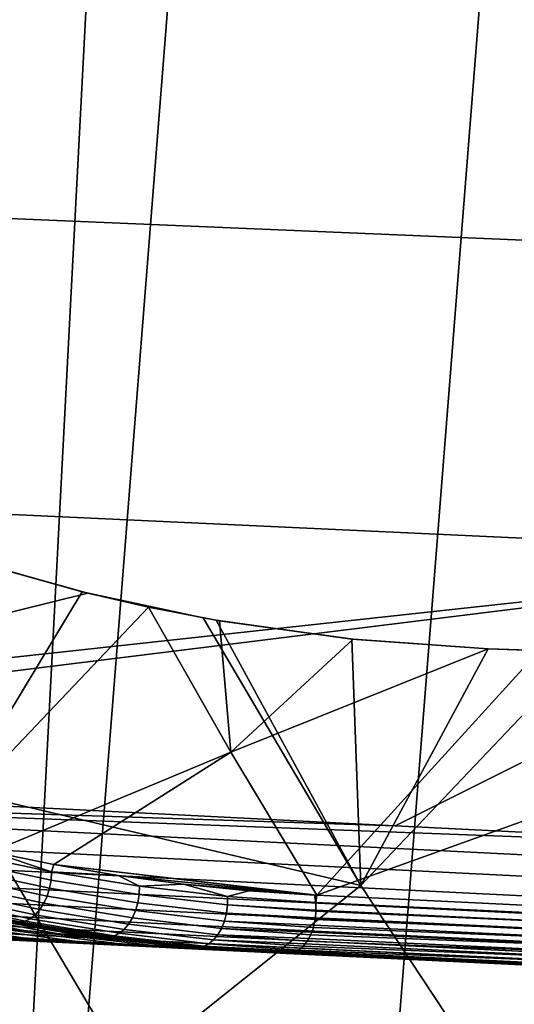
# Model space of a CAD drawing. Header units: metres. Extents: x -167 to 28, y -50 to 27.
# Tile 134 of 256: x -18.71 to -16.98, y -11.36 to -7.91. Entities that reach past the tile are written whole.
import ezdxf

# ---------------------------------------------------------------- set-up
doc = ezdxf.new("R2010")
doc.units = ezdxf.units.M
doc.layers.add('solid_12_065_011_XXX', color=7, linetype='CONTINUOUS')

msp = doc.modelspace()

# ---------------------------------------------------------------- linework, layer by layer
at = {"layer": 'solid_12_065_011_XXX'}
for points in [[(-18.026325, -19.556995, 0.2), (-14.725575, 22.149086, 0.2), (-13.526011, 22.901344, 0.2), (-16.960054, -20.48856, 0.2)], [(-19.041513, -18.570009, 0.2), (-15.883376, 21.334078, 0.2), (-14.725575, 22.149086, 0.2), (-18.026325, -19.556995, 0.2)], [(-19.041513, -18.570009, 0.2), (-16.99617, 20.458609, 0.2), (-15.883376, 21.334078, 0.2)], [(-20.00272, -17.530422, 0.2), (-18.060774, 19.525187, 0.2), (-16.99617, 20.458609, 0.2)], [(-19.041513, -18.570009, 0.2), (-20.00272, -17.530422, 0.2), (-16.99617, 20.458609, 0.2)], [(-20.9072, -16.441216, 0.2), (-19.07415, 18.536488, 0.2), (-18.060774, 19.525187, 0.2)], [(-20.00272, -17.530422, 0.2), (-20.9072, -16.441216, 0.2), (-18.060774, 19.525187, 0.2)], [(-15.420282, -8.745019, 154.756165), (-15.338871, -7.683966, 155.082047), (-21.809078, -7.442616, 156.789169), (-21.883978, -8.47391, 156.488907)], [(-15.512125, -9.791584, 154.388474), (-15.420282, -8.745019, 154.756165), (-21.883978, -8.47391, 156.488907), (-21.968494, -9.492593, 156.149948)], [(-22.015697, -10.499427, 155.759888), (-15.512125, -9.791584, 154.388474), (-21.968494, -9.492593, 156.149948), (-22.053066, -10.497548, 155.770233)], [(-19.361597, -9.638326, 136.227737), (-18.951508, -9.783913, 135.530533), (-18.492994, -9.913544, 135.886002), (-18.924189, -9.792426, 136.551483)], [(-21.45627, -10.527554, 155.604965), (-15.512125, -9.791584, 154.388474), (-22.015697, -10.499427, 155.759888)], [(-21.45627, -10.527554, 155.604965), (-17.396021, -10.731915, 154.476974), (-15.512125, -9.791584, 154.388474)], [(-18.924189, -9.792426, 136.551483), (-18.473539, -9.91818, 136.88472), (-19.371399, -10.140004, 135.981903)], [(-18.492994, -9.913544, 135.886002), (-18.951508, -9.783913, 135.530533), (-18.916265, -10.612523, 135.144974)], [(-18.924189, -9.792426, 136.551483), (-18.492994, -9.913544, 135.886002), (-18.069218, -10.004087, 136.213531), (-18.473539, -9.91818, 136.88472)], [(-17.396021, -10.731915, 154.476974), (-15.594669, -10.822748, 153.974152), (-15.512125, -9.791584, 154.388474)], [(-18.473539, -9.91818, 136.88472), (-18.26046, -9.966516, 137.042068), (-19.027506, -10.772197, 135.981537), (-19.371399, -10.140004, 135.981903)], [(-17.516794, -10.941603, 136.214035), (-18.069218, -10.004087, 136.213531), (-18.492994, -9.913544, 135.886002), (-18.916265, -10.612523, 135.144974)], [(-18.473539, -9.91818, 136.88472), (-18.069218, -10.004087, 136.213531), (-18.023573, -10.012215, 136.248749), (-18.26046, -9.966516, 137.042068)], [(-18.26046, -9.966516, 137.042068), (-17.972401, -10.474139, 137.043472), (-18.811607, -10.823562, 136.150314), (-19.027506, -10.772197, 135.981537)], [(-18.26046, -9.966516, 137.042068), (-18.023573, -10.012215, 136.248749), (-17.547575, -10.078586, 136.615219), (-18.012213, -10.014102, 137.225281)], [(-18.012213, -10.014102, 137.225281), (-17.972401, -10.474139, 137.043472), (-18.26046, -9.966516, 137.042068)], [(-18.023573, -10.012215, 136.248749), (-18.069218, -10.004087, 136.213531), (-17.516794, -10.941603, 136.214035)], [(-17.547575, -10.078586, 136.615219), (-18.023573, -10.012215, 136.248749), (-17.516794, -10.941603, 136.214035)], [(-18.012213, -10.014102, 137.225281), (-17.547575, -10.078586, 136.615219), (-17.069799, -10.112064, 136.981583), (-17.542889, -10.079022, 137.570969)], [(-18.012213, -10.014102, 137.225281), (-17.542889, -10.079022, 137.570969), (-17.972401, -10.474139, 137.043472)], [(-17.542889, -10.079022, 137.570969), (-17.069311, -10.112064, 137.91893), (-17.972401, -10.474139, 137.043472)], [(-17.069799, -10.112064, 136.981583), (-17.547575, -10.078586, 136.615219), (-17.516794, -10.941603, 136.214035)], [(-17.542889, -10.079022, 137.570969), (-17.069799, -10.112064, 136.981583), (-16.738775, -10.123896, 137.231003), (-17.069311, -10.112064, 137.91893)], [(-17.069311, -10.112064, 137.91893), (-16.889505, -10.118491, 138.049927), (-17.670839, -10.97523, 137.043488), (-17.972401, -10.474139, 137.043472)], [(-16.889505, -10.118491, 138.049927), (-16.596018, -10.590612, 138.050888), (-17.670839, -10.97523, 137.043488)], [(-16.738775, -10.123896, 137.231003), (-17.069799, -10.112064, 136.981583), (-17.516794, -10.941603, 136.214035)], [(-16.738775, -10.123896, 137.231003), (-17.516794, -10.941603, 136.214035), (-16.915888, -11.84945, 136.214035), (-16.175215, -11.005111, 137.229401)], [(-17.069311, -10.112064, 137.91893), (-16.738775, -10.123896, 137.231003), (-16.889505, -10.118491, 138.049927)], [(-17.972401, -10.474139, 137.043472), (-18.593298, -10.868013, 136.321091), (-18.811607, -10.823562, 136.150314)], [(-17.972401, -10.474139, 137.043472), (-17.670839, -10.97523, 137.043488), (-18.593298, -10.868013, 136.321091)], [(-22.038557, -10.579556, 155.725906), (-17.396021, -10.731915, 154.476974), (-21.45627, -10.527554, 155.604965)], [(-15.589804, -10.902213, 153.931564), (-22.038557, -10.579556, 155.725906), (-22.054749, -10.654922, 155.680389), (-15.606134, -10.975495, 153.88562)], [(-22.038557, -10.579556, 155.725906), (-15.594669, -10.822748, 153.974152), (-17.396021, -10.731915, 154.476974)], [(-15.589804, -10.902213, 153.931564), (-15.556001, -10.824699, 153.963348), (-15.594669, -10.822748, 153.974152), (-22.038557, -10.579556, 155.725906)], [(-18.332067, -11.592501, 135.144974), (-18.916265, -10.612523, 135.144974), (-19.846214, -10.959595, 134.024979), (-19.240868, -11.990577, 134.024979)], [(-17.516794, -10.941603, 136.214035), (-18.916265, -10.612523, 135.144974), (-18.332067, -11.592501, 135.144974)], [(-16.596018, -10.590612, 138.050888), (-16.535427, -11.030026, 137.886703), (-17.670839, -10.97523, 137.043488)], [(-15.606134, -10.975495, 153.88562), (-22.054749, -10.654922, 155.680389), (-22.072958, -10.724019, 155.626465), (-15.624404, -11.042582, 153.83165)], [(-15.624404, -11.042582, 153.83165), (-22.072958, -10.724019, 155.626465), (-22.092928, -10.785859, 155.564896), (-15.644361, -11.102547, 153.770386)], [(-15.644361, -11.102547, 153.770386), (-22.092928, -10.785859, 155.564896), (-22.114372, -10.839564, 155.496567), (-15.665732, -11.154565, 153.702667)], [(-18.90659, -10.828911, 136.066086), (-18.811607, -10.823562, 136.150314), (-18.600559, -10.893736, 136.305435)], [(-18.600559, -10.893736, 136.305435), (-18.811607, -10.823562, 136.150314), (-18.593298, -10.868013, 136.321091)], [(-15.665732, -11.154565, 153.702667), (-22.114372, -10.839564, 155.496567), (-22.136986, -10.884367, 155.42244), (-15.688222, -11.19792, 153.62944)], [(-18.909285, -10.857453, 136.060913), (-18.602421, -10.922456, 136.300919), (-18.607758, -10.951096, 136.300873), (-18.915451, -10.885918, 136.060211)], [(-18.90659, -10.828911, 136.066086), (-18.600559, -10.893736, 136.305435), (-18.602421, -10.922456, 136.300919), (-18.909285, -10.857453, 136.060913)], [(-15.688222, -11.19792, 153.62944), (-22.136986, -10.884367, 155.42244), (-22.160448, -10.91963, 155.343567), (-15.71152, -11.232015, 153.551712)], [(-18.915451, -10.885918, 136.060211), (-18.607758, -10.951096, 136.300873), (-18.616373, -10.978573, 136.305283), (-18.924858, -10.913227, 136.063995)], [(-18.600559, -10.893736, 136.305435), (-18.292923, -10.944247, 136.546249), (-18.293955, -10.973104, 136.542374), (-18.602421, -10.922456, 136.300919)], [(-18.600559, -10.893736, 136.305435), (-18.593298, -10.868013, 136.321091), (-18.366793, -10.906281, 136.498383)], [(-18.600559, -10.893736, 136.305435), (-18.366793, -10.906281, 136.498383), (-18.292923, -10.944247, 136.546249)], [(-17.67841, -10.97487, 137.037552), (-18.366793, -10.906281, 136.498383), (-18.593298, -10.868013, 136.321091)], [(-17.670839, -10.97523, 137.043488), (-17.67841, -10.97487, 137.037552), (-18.593298, -10.868013, 136.321091)], [(-15.71152, -11.232015, 153.551712), (-22.160448, -10.91963, 155.343567), (-22.184422, -10.944852, 155.261093), (-15.735307, -11.256379, 153.470551)], [(-18.924858, -10.913227, 136.063995), (-18.616373, -10.978573, 136.305283), (-18.627937, -11.003854, 136.313995), (-18.937151, -10.938354, 136.072144)], [(-18.602421, -10.922456, 136.300919), (-18.293955, -10.973104, 136.542374), (-18.298468, -11.001878, 136.542969), (-18.607758, -10.951096, 136.300873)], [(-17.67841, -10.97487, 137.037552), (-18.138504, -10.936928, 136.677139), (-18.366793, -10.906281, 136.498383)], [(-18.292923, -10.944247, 136.546249), (-18.366793, -10.906281, 136.498383), (-18.138504, -10.936928, 136.677139)], [(-15.735307, -11.256379, 153.470551), (-22.184422, -10.944852, 155.261093), (-22.208569, -10.959671, 155.176178), (-15.759254, -11.270679, 153.387054)], [(-15.759254, -11.270679, 153.387054), (-22.208569, -10.959671, 155.176178), (-17.643312, -11.185058, 153.819839), (-15.763785, -11.275642, 153.297226)], [(-22.208569, -10.959671, 155.176178), (-21.705347, -10.989286, 154.943878), (-17.643312, -11.185058, 153.819839)], [(-18.951866, -10.960348, 136.08432), (-18.642015, -11.025983, 136.326675), (-18.658079, -11.044127, 136.342834), (-18.968447, -10.978382, 136.100082)], [(-18.937151, -10.938354, 136.072144), (-18.627937, -11.003854, 136.313995), (-18.642015, -11.025983, 136.326675), (-18.951866, -10.960348, 136.08432)], [(-18.607758, -10.951096, 136.300873), (-18.298468, -11.001878, 136.542969), (-18.306292, -11.029486, 136.548004), (-18.616373, -10.978573, 136.305283)], [(-17.516794, -10.941603, 136.214035), (-18.332067, -11.592501, 135.144974), (-17.697147, -12.540404, 135.144974), (-16.915888, -11.84945, 136.214035)], [(-18.292923, -10.944247, 136.546249), (-17.984058, -10.980506, 136.788132), (-17.984264, -11.009459, 136.784912), (-18.293955, -10.973104, 136.542374)], [(-18.292923, -10.944247, 136.546249), (-18.138504, -10.936928, 136.677139), (-17.984058, -10.980506, 136.788132)], [(-17.67841, -10.97487, 137.037552), (-17.909086, -10.959764, 136.856857), (-18.138504, -10.936928, 136.677139)], [(-17.984058, -10.980506, 136.788132), (-18.138504, -10.936928, 136.677139), (-17.909086, -10.959764, 136.856857)], [(-17.674561, -11.000649, 137.031067), (-17.984058, -10.980506, 136.788132), (-17.909086, -10.959764, 136.856857), (-17.67841, -10.97487, 137.037552)], [(-17.643312, -11.185058, 153.819839), (-21.705347, -10.989286, 154.943878), (-18.361301, -11.150667, 145.515854), (-18.288105, -11.1542, 145.318939)], [(-21.705347, -10.989286, 154.943878), (-18.440298, -11.146856, 145.713501), (-18.361301, -11.150667, 145.515854)], [(-21.705347, -10.989286, 154.943878), (-18.525307, -11.142755, 145.911713), (-18.440298, -11.146856, 145.713501)], [(-21.705347, -10.989286, 154.943878), (-18.616297, -11.138365, 146.110504), (-18.525307, -11.142755, 145.911713)], [(-21.705347, -10.989286, 154.943878), (-18.713486, -11.133677, 146.309708), (-18.616297, -11.138365, 146.110504)], [(-18.833828, -11.087831, 144.620834), (-19.312263, -10.991634, 144.496948), (-19.190086, -11.005441, 144.177902), (-18.69813, -11.099611, 144.282486)], [(-18.729774, -11.070264, 140.309021), (-19.188482, -10.969773, 140.304153), (-19.155678, -10.973688, 137.762466), (-18.700092, -11.072828, 137.765503)], [(-18.476458, -11.109367, 136.607391), (-18.700092, -11.072828, 137.765503), (-19.155678, -10.973688, 137.762466), (-18.707933, -11.070409, 136.430115)], [(-18.937346, -11.023804, 136.254456), (-18.707933, -11.070409, 136.430115), (-19.155678, -10.973688, 137.762466)], [(-18.986269, -10.991775, 136.118851), (-18.675518, -11.0576, 136.361893), (-18.693678, -11.065895, 136.383102), (-19.00466, -11.00002, 136.139877)], [(-18.968447, -10.978382, 136.100082), (-18.658079, -11.044127, 136.342834), (-18.675518, -11.0576, 136.361893), (-18.986269, -10.991775, 136.118851)], [(-18.616373, -10.978573, 136.305283), (-18.306292, -11.029486, 136.548004), (-18.317129, -11.054886, 136.557281), (-18.627937, -11.003854, 136.313995)], [(-18.293955, -10.973104, 136.542374), (-17.984264, -11.009459, 136.784912), (-17.987953, -11.03833, 136.786148), (-18.298468, -11.001878, 136.542969)], [(-17.984058, -10.980506, 136.788132), (-17.674561, -11.000649, 137.031067), (-17.673651, -11.027379, 137.028259), (-17.984264, -11.009459, 136.784912)], [(-17.674561, -11.000649, 137.031067), (-17.67841, -10.97487, 137.037552), (-17.670839, -10.97523, 137.043488)], [(-16.519951, -11.056267, 137.888412), (-17.674561, -11.000649, 137.031067), (-17.670839, -10.97523, 137.043488), (-16.535427, -11.030026, 137.886703)], [(-18.69813, -11.099611, 144.282486), (-19.190086, -11.005441, 144.177902), (-19.085514, -11.01759, 143.851837), (-18.582052, -11.109703, 143.934906)], [(-18.582052, -11.109703, 143.934906), (-19.085514, -11.01759, 143.851837), (-19.001965, -11.027574, 143.519485), (-18.489517, -11.117763, 143.578979)], [(-19.00466, -11.00002, 136.139877), (-18.693678, -11.065895, 136.383102), (-18.711874, -11.068698, 136.405685), (-19.022924, -11.002809, 136.162399)], [(-19.022924, -11.002809, 136.162399), (-18.711874, -11.068698, 136.405685), (-18.937346, -11.023804, 136.254456)], [(-18.424608, -11.123507, 143.2164), (-18.489517, -11.117763, 143.578979), (-19.001965, -11.027574, 143.519485), (-18.943007, -11.034928, 143.182266)], [(-18.711874, -11.068698, 136.405685), (-18.707933, -11.070409, 136.430115), (-18.937346, -11.023804, 136.254456)], [(-18.642015, -11.025983, 136.326675), (-18.330574, -11.077119, 136.57045), (-18.346119, -11.095347, 136.587036), (-18.658079, -11.044127, 136.342834)], [(-18.627937, -11.003854, 136.313995), (-18.317129, -11.054886, 136.557281), (-18.330574, -11.077119, 136.57045), (-18.642015, -11.025983, 136.326675)], [(-18.306292, -11.029486, 136.548004), (-17.994987, -11.066031, 136.791794), (-18.0051, -11.091516, 136.801651), (-18.317129, -11.054886, 136.557281)], [(-18.298468, -11.001878, 136.542969), (-17.987953, -11.03833, 136.786148), (-17.994987, -11.066031, 136.791794), (-18.306292, -11.029486, 136.548004)], [(-17.984264, -11.009459, 136.784912), (-17.673777, -11.031554, 137.028168), (-17.675716, -11.054173, 137.029251), (-17.987953, -11.03833, 136.786148)], [(-17.984264, -11.009459, 136.784912), (-17.673651, -11.027379, 137.028259), (-17.673777, -11.031554, 137.028168)], [(-17.673777, -11.031554, 137.028168), (-16.51919, -11.082989, 137.885498), (-16.521204, -11.109785, 137.88652), (-17.675716, -11.054173, 137.029251)], [(-17.674561, -11.000649, 137.031067), (-16.519951, -11.056267, 137.888412), (-16.51919, -11.082989, 137.885498), (-17.673651, -11.027379, 137.028259)], [(-17.673777, -11.031554, 137.028168), (-17.673651, -11.027379, 137.028259), (-16.51919, -11.082989, 137.885498)], [(-18.893515, -11.112756, 145.75946), (-19.325895, -11.045785, 145.580109), (-19.150452, -11.060588, 145.269272), (-18.700523, -11.125257, 145.43515)], [(-18.700523, -11.125257, 145.43515), (-19.150452, -11.060588, 145.269272), (-18.985605, -11.07471, 144.949692), (-18.518932, -11.136781, 145.099808)], [(-18.943007, -11.034928, 143.182266), (-18.912193, -11.039138, 142.842285), (-18.824055, -11.056793, 142.843536), (-18.424608, -11.123507, 143.2164)], [(-18.577414, -11.099992, 142.847046), (-18.824055, -11.056793, 142.843536), (-18.729774, -11.070264, 140.309021), (-18.265362, -11.139769, 140.313934)], [(-18.424608, -11.123507, 143.2164), (-18.824055, -11.056793, 142.843536), (-18.577414, -11.099992, 142.847046)], [(-18.693678, -11.065895, 136.383102), (-18.381104, -11.117217, 136.627777), (-18.399223, -11.120032, 136.650421), (-18.711874, -11.068698, 136.405685)], [(-18.711874, -11.068698, 136.405685), (-18.399223, -11.120032, 136.650421), (-18.707933, -11.070409, 136.430115)], [(-18.675518, -11.0576, 136.361893), (-18.363176, -11.108884, 136.606384), (-18.381104, -11.117217, 136.627777), (-18.693678, -11.065895, 136.383102)], [(-18.658079, -11.044127, 136.342834), (-18.346119, -11.095347, 136.587036), (-18.363176, -11.108884, 136.606384), (-18.675518, -11.0576, 136.361893)], [(-18.317129, -11.054886, 136.557281), (-18.0051, -11.091516, 136.801651), (-18.017912, -11.113824, 136.815323), (-18.330574, -11.077119, 136.57045)], [(-17.994987, -11.066031, 136.791794), (-17.68289, -11.088239, 137.036301), (-17.688414, -11.104534, 137.042358), (-18.0051, -11.091516, 136.801651)], [(-17.987953, -11.03833, 136.786148), (-17.676645, -11.060483, 137.030045), (-17.680691, -11.08017, 137.033997), (-17.994987, -11.066031, 136.791794)], [(-17.994987, -11.066031, 136.791794), (-17.680691, -11.08017, 137.033997), (-17.68289, -11.088239, 137.036301)], [(-17.987953, -11.03833, 136.786148), (-17.675716, -11.054173, 137.029251), (-17.676645, -11.060483, 137.030045)], [(-17.676645, -11.060483, 137.030045), (-16.521204, -11.109785, 137.88652), (-16.525928, -11.135794, 137.891464), (-17.680691, -11.08017, 137.033997)], [(-17.676645, -11.060483, 137.030045), (-17.675716, -11.054173, 137.029251), (-16.521204, -11.109785, 137.88652)], [(-19.095613, -11.099514, 146.073532), (-18.893515, -11.112756, 145.75946), (-18.525307, -11.142755, 145.911713), (-18.616297, -11.138365, 146.110504)], [(-19.095613, -11.099514, 146.073532), (-18.616297, -11.138365, 146.110504), (-18.713486, -11.133677, 146.309708)], [(-18.518932, -11.136781, 145.099808), (-18.985605, -11.07471, 144.949692), (-18.833828, -11.087831, 144.620834), (-18.351582, -11.147103, 144.752823)], [(-18.351582, -11.147103, 144.752823), (-18.833828, -11.087831, 144.620834), (-18.69813, -11.099611, 144.282486), (-18.201916, -11.156013, 144.393906)], [(-18.265362, -11.139769, 140.313934), (-18.729774, -11.070264, 140.309021), (-18.700092, -11.072828, 137.765503), (-18.238918, -11.141418, 137.76857)], [(-18.399223, -11.120032, 136.650421), (-18.476458, -11.109367, 136.607391), (-18.707933, -11.070409, 136.430115)], [(-18.008848, -11.163855, 136.965683), (-18.238918, -11.141418, 137.76857), (-18.700092, -11.072828, 137.765503), (-18.243258, -11.140555, 136.786102)], [(-18.399223, -11.120032, 136.650421), (-18.243258, -11.140555, 136.786102), (-18.700092, -11.072828, 137.765503), (-18.476458, -11.109367, 136.607391)], [(-18.201916, -11.156013, 144.393906), (-18.69813, -11.099611, 144.282486), (-18.582052, -11.109703, 143.934906), (-18.073959, -11.163336, 144.023361)], [(-18.391363, -11.126603, 142.849686), (-18.577414, -11.099992, 142.847046), (-18.265362, -11.139769, 140.313934)], [(-18.424608, -11.123507, 143.2164), (-18.577414, -11.099992, 142.847046), (-18.391363, -11.126603, 142.849686)], [(-18.346119, -11.095347, 136.587036), (-18.032938, -11.132113, 136.832306), (-18.049612, -11.145694, 136.851959), (-18.363176, -11.108884, 136.606384)], [(-18.330574, -11.077119, 136.57045), (-18.017912, -11.113824, 136.815323), (-18.032938, -11.132113, 136.832306), (-18.346119, -11.095347, 136.587036)], [(-18.0051, -11.091516, 136.801651), (-17.69228, -11.113775, 137.046722), (-17.698639, -11.126483, 137.054062), (-18.017912, -11.113824, 136.815323)], [(-18.0051, -11.091516, 136.801651), (-17.688414, -11.104534, 137.042358), (-17.69228, -11.113775, 137.046722)], [(-17.68289, -11.088239, 137.036301), (-16.525928, -11.135794, 137.891464), (-16.533209, -11.16018, 137.900146), (-17.688414, -11.104534, 137.042358)], [(-17.68289, -11.088239, 137.036301), (-17.680691, -11.08017, 137.033997), (-16.525928, -11.135794, 137.891464)], [(-18.893515, -11.112756, 145.75946), (-18.700523, -11.125257, 145.43515), (-18.440298, -11.146856, 145.713501), (-18.525307, -11.142755, 145.911713)], [(-18.700523, -11.125257, 145.43515), (-18.518932, -11.136781, 145.099808), (-18.288105, -11.1542, 145.318939), (-18.361301, -11.150667, 145.515854)], [(-18.700523, -11.125257, 145.43515), (-18.361301, -11.150667, 145.515854), (-18.440298, -11.146856, 145.713501)], [(-18.073959, -11.163336, 144.023361), (-18.582052, -11.109703, 143.934906), (-18.489517, -11.117763, 143.578979), (-17.97216, -11.168918, 143.642212)], [(-18.518932, -11.136781, 145.099808), (-18.351582, -11.147103, 144.752823), (-18.158981, -11.160432, 144.927429), (-18.220726, -11.157452, 145.122772)], [(-18.518932, -11.136781, 145.099808), (-18.220726, -11.157452, 145.122772), (-18.288105, -11.1542, 145.318939)], [(-17.901131, -11.172691, 143.252472), (-17.97216, -11.168918, 143.642212), (-18.489517, -11.117763, 143.578979), (-18.424608, -11.123507, 143.2164)], [(-18.424608, -11.123507, 143.2164), (-18.391363, -11.126603, 142.849686), (-18.329386, -11.134339, 142.850571), (-17.901131, -11.172691, 143.252472)], [(-18.381104, -11.117217, 136.627777), (-18.067305, -11.154055, 136.873535), (-18.08535, -11.156879, 136.896225), (-18.399223, -11.120032, 136.650421)], [(-18.399223, -11.120032, 136.650421), (-18.08535, -11.156879, 136.896225), (-18.243258, -11.140555, 136.786102)], [(-18.329386, -11.134339, 142.850571), (-18.391363, -11.126603, 142.849686), (-18.265362, -11.139769, 140.313934)], [(-18.363176, -11.108884, 136.606384), (-18.049612, -11.145694, 136.851959), (-18.067305, -11.154055, 136.873535), (-18.381104, -11.117217, 136.627777)], [(-18.080288, -11.159791, 142.854095), (-18.329386, -11.134339, 142.850571), (-18.265362, -11.139769, 140.313934), (-17.799097, -11.17789, 140.318771)], [(-17.901131, -11.172691, 143.252472), (-18.329386, -11.134339, 142.850571), (-18.080288, -11.159791, 142.854095)], [(-18.032938, -11.132113, 136.832306), (-17.718964, -11.154454, 137.078278), (-17.725203, -11.160413, 137.085876), (-18.049612, -11.145694, 136.851959)], [(-18.017912, -11.113824, 136.815323), (-17.704456, -11.136127, 137.060883), (-17.711035, -11.14531, 137.06871), (-18.032938, -11.132113, 136.832306)], [(-18.032938, -11.132113, 136.832306), (-17.711035, -11.14531, 137.06871), (-17.718964, -11.154454, 137.078278)], [(-18.017912, -11.113824, 136.815323), (-17.698639, -11.126483, 137.054062), (-17.704456, -11.136127, 137.060883)], [(-17.704456, -11.136127, 137.060883), (-16.542816, -11.182158, 137.912308), (-16.554438, -11.201024, 137.927551), (-17.711035, -11.14531, 137.06871)], [(-17.704456, -11.136127, 137.060883), (-17.698639, -11.126483, 137.054062), (-16.542816, -11.182158, 137.912308)], [(-17.69228, -11.113775, 137.046722), (-16.533209, -11.16018, 137.900146), (-16.542816, -11.182158, 137.912308), (-17.698639, -11.126483, 137.054062)], [(-17.69228, -11.113775, 137.046722), (-17.688414, -11.104534, 137.042358), (-16.533209, -11.16018, 137.900146)], [(-18.351582, -11.147103, 144.752823), (-18.201916, -11.156013, 144.393906), (-18.052183, -11.165588, 144.539383), (-18.102831, -11.163142, 144.73291)], [(-18.351582, -11.147103, 144.752823), (-18.102831, -11.163142, 144.73291), (-18.158981, -11.160432, 144.927429)], [(-17.643312, -11.185058, 153.819839), (-18.288105, -11.1542, 145.318939), (-18.220726, -11.157452, 145.122772)], [(-18.238918, -11.141418, 137.76857), (-17.777254, -11.179007, 137.7715), (-17.795828, -11.178055, 140.001541), (-18.265362, -11.139769, 140.313934)], [(-18.265362, -11.139769, 140.313934), (-17.795828, -11.178055, 140.001541), (-17.799097, -11.17789, 140.318771)], [(-18.08535, -11.156879, 136.896225), (-18.008848, -11.163855, 136.965683), (-18.243258, -11.140555, 136.786102)], [(-18.008848, -11.163855, 136.965683), (-17.773432, -11.179206, 137.146286), (-17.777254, -11.179007, 137.7715), (-18.238918, -11.141418, 137.76857)], [(-17.643312, -11.185058, 153.819839), (-18.220726, -11.157452, 145.122772), (-18.158981, -11.160432, 144.927429)], [(-18.201916, -11.156013, 144.393906), (-18.006947, -11.167772, 144.34697), (-18.052183, -11.165588, 144.539383)], [(-18.073959, -11.163336, 144.023361), (-18.006947, -11.167772, 144.34697), (-18.201916, -11.156013, 144.393906)], [(-17.643312, -11.185058, 153.819839), (-18.158981, -11.160432, 144.927429), (-18.102831, -11.163142, 144.73291)], [(-17.643312, -11.185058, 153.819839), (-18.102831, -11.163142, 144.73291), (-18.052183, -11.165588, 144.539383)], [(-18.067305, -11.154055, 136.873535), (-17.75271, -11.176441, 137.119995), (-17.756998, -11.177633, 137.125397), (-18.08535, -11.156879, 136.896225)], [(-18.008848, -11.163855, 136.965683), (-18.08535, -11.156879, 136.896225), (-17.756998, -11.177633, 137.125397), (-17.770678, -11.179272, 137.142746)], [(-17.865421, -11.174542, 142.857147), (-18.080288, -11.159791, 142.854095), (-17.799097, -11.17789, 140.318771)], [(-18.080288, -11.159791, 142.854095), (-17.865421, -11.174542, 142.857147), (-17.844902, -11.17561, 143.220551), (-17.901131, -11.172691, 143.252472)], [(-18.073959, -11.163336, 144.023361), (-17.932457, -11.171371, 143.965805), (-18.006947, -11.167772, 144.34697)], [(-17.97216, -11.168918, 143.642212), (-17.932457, -11.171371, 143.965805), (-18.073959, -11.163336, 144.023361)], [(-18.049612, -11.145694, 136.851959), (-17.735254, -11.168063, 137.098236), (-17.74069, -11.171304, 137.104965), (-18.067305, -11.154055, 136.873535)], [(-18.067305, -11.154055, 136.873535), (-17.74069, -11.171304, 137.104965), (-17.75271, -11.176441, 137.119995)], [(-17.643312, -11.185058, 153.819839), (-18.052183, -11.165588, 144.539383), (-18.006947, -11.167772, 144.34697)], [(-18.049612, -11.145694, 136.851959), (-17.725203, -11.160413, 137.085876), (-17.735254, -11.168063, 137.098236)], [(-18.008848, -11.163855, 136.965683), (-17.770678, -11.179272, 137.142746), (-17.773432, -11.179206, 137.146286)], [(-17.643312, -11.185058, 153.819839), (-18.006947, -11.167772, 144.34697), (-17.932457, -11.171371, 143.965805)], [(-17.97216, -11.168918, 143.642212), (-17.901131, -11.172691, 143.252472), (-17.844902, -11.17561, 143.220551), (-17.878689, -11.173972, 143.590149)], [(-17.97216, -11.168918, 143.642212), (-17.878689, -11.173972, 143.590149), (-17.932457, -11.171371, 143.965805)], [(-17.643312, -11.185058, 153.819839), (-17.932457, -11.171371, 143.965805), (-17.878689, -11.173972, 143.590149)], [(-17.75271, -11.176441, 137.119995), (-17.74069, -11.171304, 137.104965), (-16.582182, -11.227109, 137.96521)], [(-17.735254, -11.168063, 137.098236), (-16.567701, -11.216169, 137.945374), (-16.582182, -11.227109, 137.96521), (-17.74069, -11.171304, 137.104965)], [(-17.735254, -11.168063, 137.098236), (-17.725203, -11.160413, 137.085876), (-16.567701, -11.216169, 137.945374)], [(-17.718964, -11.154454, 137.078278), (-16.554438, -11.201024, 137.927551), (-16.567701, -11.216169, 137.945374), (-17.725203, -11.160413, 137.085876)], [(-17.718964, -11.154454, 137.078278), (-17.711035, -11.14531, 137.06871), (-16.554438, -11.201024, 137.927551)], [(-17.643312, -11.185058, 153.819839), (-17.878689, -11.173972, 143.590149), (-17.844902, -11.17561, 143.220551)], [(-17.865421, -11.174542, 142.857147), (-17.799097, -11.17789, 140.318771), (-17.830439, -11.176315, 142.857635)], [(-17.865421, -11.174542, 142.857147), (-17.830439, -11.176315, 142.857635), (-17.844902, -11.17561, 143.220551)], [(-17.643312, -11.185058, 153.819839), (-17.844902, -11.17561, 143.220551), (-17.830439, -11.176315, 142.857635)], [(-17.643312, -11.185058, 153.819839), (-17.830439, -11.176315, 142.857635), (-17.799097, -11.17789, 140.318771)], [(-17.643312, -11.185058, 153.819839), (-17.799097, -11.17789, 140.318771), (-17.795828, -11.178055, 140.001541)], [(-17.643312, -11.185058, 153.819839), (-17.795828, -11.178055, 140.001541), (-17.777254, -11.179007, 137.7715)], [(-16.6133, -11.235089, 138.007751), (-17.643312, -11.185058, 153.819839), (-17.777254, -11.179007, 137.7715), (-17.773432, -11.179206, 137.146286)], [(-17.770678, -11.179272, 137.142746), (-16.597412, -11.23349, 137.986435), (-16.6133, -11.235089, 138.007751), (-17.773432, -11.179206, 137.146286)], [(-17.770678, -11.179272, 137.142746), (-17.756998, -11.177633, 137.125397), (-16.597412, -11.23349, 137.986435)], [(-17.75271, -11.176441, 137.119995), (-16.582182, -11.227109, 137.96521), (-16.597412, -11.23349, 137.986435), (-17.756998, -11.177633, 137.125397)], [(-15.409517, -11.293077, 138.80838), (-15.763785, -11.275642, 153.297226), (-17.643312, -11.185058, 153.819839), (-16.6133, -11.235089, 138.007751)]]:
    msp.add_3dface(points, dxfattribs=at)

doc.saveas('drawing.dxf')
